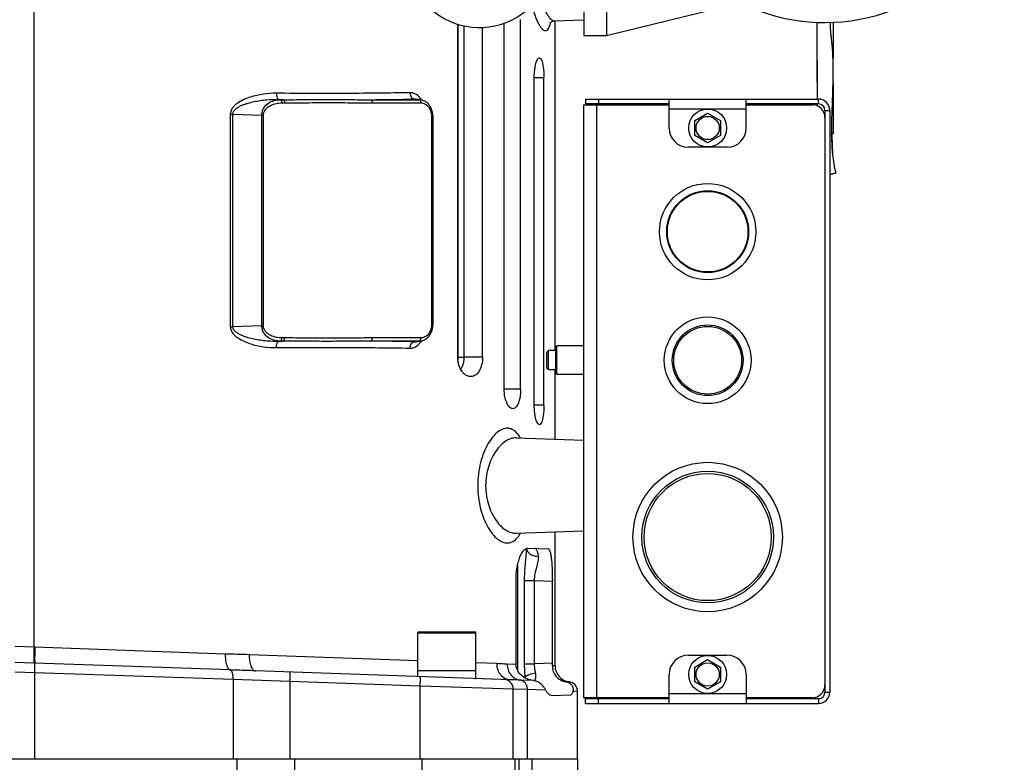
# Model space of a CAD drawing. Extents: x 0 to 2037, y -777 to 1557.
# Tile 45 of 70: x 950 to 1103, y 463 to 579. Entities that reach past the tile are written whole.
import ezdxf

# ---------------------------------------------------------------- set-up
doc = ezdxf.new("R2010")
doc.units = 0
doc.header["$LTSCALE"] = 65.395
doc.layers.get('0').update_dxf_attribs({"linetype": 'CONTINUOUS'})
for name, color, linetype in [('3_ALL_AXES', 7, 'CONTINUOUS'), ('6_ALL_SURFACES', 7, 'CONTINUOUS'), ('ASSI', 7, 'CONTINUOUS')]:
    doc.layers.add(name, color=color, linetype=linetype)

msp = doc.modelspace()

# ---------------------------------------------------------------- linework, layer by layer
at = {"color": 9, "linetype": 'CONTINUOUS'}
for p, q in [((952.184, 481.194), (952.184, 602.828)), ((1041.252, 599.078), (1041.252, 576.328)), ((1019.123, 526.328), (1019.123, 577.841)), ((1032.559, 578.288), (1032.561, 578.293)), ((1032.559, 578.288), (1032.561, 578.293)), ((1030.025, 569.828), (1031.516, 569.828)), ((990.353, 566.361), (990.474, 566.357)), ((990.916, 566.357), (990.353, 566.361)), ((990.474, 566.357), (990.916, 566.357)), ((990.743, 565.858), (991.186, 565.858)), ((1004.558, 566.357), (1012.109, 566.357)), ((1004.827, 565.858), (1012.378, 565.858)), ((1012.109, 566.357), (1011.382, 566.445)), ((1039.752, 473.328), (1039.752, 565.578)), ((1040.002, 566.453), (1040.002, 565.703)), ((1074.252, 565.703), (1074.252, 566.453)), ((982.724, 564.107), (982.724, 531.05)), ((982.724, 564.107), (983.087, 564.107)), ((983.087, 564.107), (983.087, 531.05)), ((983.087, 564.107), (987.619, 563.956)), ((987.619, 531.2), (987.619, 563.956)), ((987.619, 563.956), (987.888, 563.956)), ((987.888, 531.2), (987.888, 563.956)), ((1014.014, 563.865), (1014.014, 531.292)), ((1014.227, 563.865), (1014.014, 563.865)), ((1051.002, 564.953), (1063.002, 564.953)), ((1075.252, 564.703), (1076.002, 564.703)), ((982.724, 531.05), (983.087, 531.05)), ((987.619, 531.2), (983.087, 531.05)), ((987.619, 531.2), (987.888, 531.2)), ((1014.227, 531.292), (1014.014, 531.292)), ((990.474, 528.8), (990.353, 528.796)), ((990.353, 528.796), (990.916, 528.8)), ((990.916, 528.8), (990.474, 528.8)), ((991.186, 529.299), (990.743, 529.299)), ((1012.109, 528.8), (1004.558, 528.8)), ((1012.378, 529.299), (1004.827, 529.299)), ((1011.382, 528.712), (1012.109, 528.8)), ((1018.157, 526.328), (1019.123, 526.328)), ((1021.988, 526.328), (1019.123, 526.328)), ((1027.899, 521.328), (1025.344, 521.328)), ((1031.516, 518.828), (1030.025, 518.828)), ((1027.439, 494.068), (1027.439, 477.544)), ((1028.519, 491.565), (1030.062, 491.565)), ((1028.519, 478.592), (1028.519, 491.565)), ((1030.062, 491.565), (1032.835, 491.468)), ((1030.062, 478.592), (1030.062, 491.565)), ((1011.928, 483.428), (1020.928, 483.428)), ((952.184, 481.194), (949.252, 481.296)), ((952.318, 481.189), (952.184, 481.194)), ((981.938, 480.13), (952.318, 481.189)), ((1011.933, 479.076), (985.668, 480.02)), ((952.174, 478.715), (949.252, 478.817)), ((952.312, 478.71), (952.174, 478.715)), ((982.716, 477.65), (952.312, 478.71)), ((1024.175, 478.636), (1020.928, 478.752)), ((1027.19, 478.51), (1025.809, 478.559)), ((1028.519, 478.592), (1030.062, 478.592)), ((1032.835, 478.689), (1030.062, 478.592)), ((1033.252, 478.293), (1032.834, 478.308)), ((952.306, 477.223), (949.252, 477.329)), ((983.181, 476.163), (952.306, 477.223)), ((952.306, 463.828), (952.306, 477.223)), ((1028.243, 476.642), (1028.599, 476.642)), ((992.002, 475.836), (983.181, 476.163)), ((983.181, 476.163), (983.181, 463.828)), ((1012.276, 475.128), (992.002, 475.836)), ((992.002, 475.836), (992.002, 463.828)), ((1026.752, 474.673), (1012.276, 475.128)), ((1012.276, 463.828), (1012.276, 475.128)), ((1029.853, 476.007), (1027.788, 476.079)), ((1035.44, 475.813), (1034.927, 475.83)), ((1028.975, 474.591), (1026.752, 474.673)), ((1031.827, 474.493), (1028.975, 474.591)), ((1028.975, 463.828), (1028.975, 474.591)), ((1036.752, 474.324), (1036.033, 474.349)), ((1063.002, 473.953), (1051.002, 473.953)), ((1075.252, 474.203), (1076.002, 474.203)), ((1040.002, 472.453), (1040.002, 473.203)), ((1074.252, 473.203), (1074.252, 472.453)), ((983.792, 450.942), (983.792, 463.828)), ((992.783, 450.848), (992.783, 463.828)), ((1012.532, 463.828), (1012.532, 450.823)), ((1026.999, 463.828), (1026.999, 450.604)), ((1027.689, 449.915), (1027.689, 463.828)), ((1029.701, 449.495), (1029.701, 463.828))]:
    msp.add_line(p, q, dxfattribs=at)
at = {"color": 3, "linetype": 'CONTINUOUS'}
for p, q in [((1037.752, 599.078), (1037.752, 576.328)), ((1041.252, 576.328), (1076.328, 584.959)), ((1037.752, 576.328), (1041.252, 576.328)), ((1037.752, 473.328), (1037.752, 565.578)), ((1037.752, 565.578), (1051.002, 565.578)), ((1038.002, 566.453), (1074.252, 566.453)), ((1051.002, 561.953), (1051.002, 566.453)), ((1063.002, 561.953), (1063.002, 566.453)), ((1063.002, 565.578), (1073.252, 565.578)), ((1076.002, 564.703), (1076.002, 474.203)), ((1060.002, 558.953), (1054.002, 558.953)), ((1054.002, 479.953), (1060.002, 479.953)), ((1051.002, 472.453), (1051.002, 476.953)), ((1063.002, 476.953), (1063.002, 472.453)), ((1051.002, 473.328), (1037.752, 473.328)), ((1038.002, 472.453), (1074.252, 472.453)), ((1073.252, 473.328), (1063.002, 473.328))]:
    msp.add_line(p, q, dxfattribs=at)
at = {"color": 7, "linetype": 'CONTINUOUS'}
for p, q in [((1018.105, 526.328), (1018.105, 578.113)), ((1018.157, 526.328), (1018.157, 578.097)), ((1021.988, 526.328), (1021.988, 577.593)), ((1025.344, 521.328), (1025.344, 578.263)), ((1027.899, 521.328), (1027.899, 578.828)), ((1033.19, 578.617), (1037.752, 578.776)), ((1033.252, 527.328), (1033.252, 578.619)), ((1030.025, 518.828), (1030.025, 569.828)), ((1031.516, 518.828), (1031.516, 569.828)), ((1012.315, 566.344), (1011.542, 566.438)), ((1012.315, 566.344), (1012.315, 566.344)), ((1038.002, 566.453), (1038.002, 565.703)), ((1051.002, 565.703), (1038.002, 565.703)), ((1074.252, 565.703), (1063.002, 565.703)), ((1014.227, 563.865), (1014.227, 531.292)), ((1075.252, 564.703), (1075.252, 474.203)), ((1011.542, 528.719), (1012.315, 528.812)), ((1032.002, 527.078), (1032.253, 527.328)), ((1032.002, 524.578), (1032.002, 527.078)), ((1032.252, 524.328), (1032.252, 527.328)), ((1033.402, 527.903), (1033.553, 528.053)), ((1033.402, 523.753), (1033.402, 527.903)), ((1033.552, 523.603), (1033.552, 528.053)), ((1032.002, 524.578), (1032.253, 524.328)), ((1033.252, 513.538), (1033.252, 524.328)), ((1033.402, 523.754), (1033.553, 523.603)), ((1033.252, 478.293), (1033.252, 499.119)), ((1029.038, 496.598), (1032.187, 496.488)), ((1027.19, 478.51), (1027.19, 491.665)), ((1032.835, 478.689), (1032.835, 491.468)), ((1011.928, 477.578), (1011.928, 483.428)), ((1012.078, 483.578), (1020.778, 483.578)), ((1020.928, 477.578), (1020.928, 483.428)), ((986.665, 477.522), (986.656, 477.522)), ((1026.317, 476.137), (986.665, 477.522)), ((1011.928, 477.578), (1020.928, 477.578)), ((1026.752, 463.828), (1026.752, 474.673)), ((1032.756, 473.689), (1035.711, 473.792)), ((1036.752, 463.828), (1036.752, 474.324)), ((1038.002, 473.203), (1051.002, 473.203)), ((1038.002, 472.453), (1038.002, 473.203)), ((1063.002, 473.203), (1074.252, 473.203)), ((915.419, 463.828), (1036.802, 463.828))]:
    msp.add_line(p, q, dxfattribs=at)
for points in [[(1032.476, 578.312), (1032.465, 578.289), (1032.455, 578.269), (1032.452, 578.265), (1032.459, 578.275), (1032.477, 578.297), (1032.506, 578.33), (1032.547, 578.369), (1032.601, 578.414), (1032.67, 578.461), (1032.753, 578.507), (1032.852, 578.55), (1032.966, 578.585), (1033.093, 578.609), (1033.188, 578.617)], [(1076.456, 566.978), (1076.466, 567.271), (1076.476, 567.558), (1076.485, 567.838), (1076.493, 568.113), (1076.501, 568.381), (1076.508, 568.644), (1076.514, 568.902), (1076.52, 569.155), (1076.525, 569.402), (1076.53, 569.645), (1076.534, 569.883), (1076.537, 570.117), (1076.539, 570.347), (1076.541, 570.572), (1076.542, 570.794), (1076.542, 571.011), (1076.542, 571.225), (1076.541, 571.435), (1076.539, 571.642), (1076.536, 571.845), (1076.532, 572.045), (1076.528, 572.242), (1076.523, 572.435), (1076.518, 572.626), (1076.511, 572.813), (1076.504, 572.997), (1076.496, 573.179), (1076.488, 573.358), (1076.479, 573.534), (1076.469, 573.708), (1076.458, 573.879), (1076.447, 574.048), (1076.434, 574.214), (1076.422, 574.378), (1076.408, 574.539), (1076.394, 574.698), (1076.379, 574.855), (1076.363, 575.01), (1076.347, 575.163), (1076.331, 575.314), (1076.314, 575.462), (1076.297, 575.609), (1076.281, 575.753), (1076.264, 575.896), (1076.248, 576.037), (1076.233, 576.176), (1076.218, 576.313), (1076.203, 576.449), (1076.19, 576.583), (1076.177, 576.716), (1076.165, 576.848), (1076.154, 576.978), (1076.144, 577.106), (1076.135, 577.233), (1076.128, 577.359), (1076.121, 577.484), (1076.116, 577.607), (1076.111, 577.729), (1076.108, 577.849), (1076.106, 577.969), (1076.105, 578.087), (1076.106, 578.204), (1076.107, 578.32), (1076.109, 578.38)], [(1074.013, 572.76), (1074.009, 572.628), (1074.003, 572.438), (1073.999, 572.244), (1073.995, 572.048), (1073.992, 571.848), (1073.989, 571.644), (1073.987, 571.438), (1073.987, 571.228), (1073.986, 571.014), (1073.987, 570.796), (1073.988, 570.575), (1073.99, 570.349), (1073.993, 570.12), (1073.996, 569.886), (1074, 569.648), (1074.005, 569.405), (1074.011, 569.157), (1074.016, 568.954)], [(1076.413, 565.731), (1076.435, 566.37), (1076.456, 566.978)], [(1014.227, 563.865), (1014.226, 563.953), (1014.217, 564.117), (1014.198, 564.28), (1014.17, 564.441), (1014.133, 564.6), (1014.088, 564.756), (1014.033, 564.907), (1013.971, 565.054), (1013.9, 565.196), (1013.821, 565.332), (1013.735, 565.461), (1013.642, 565.583), (1013.543, 565.698), (1013.437, 565.805), (1013.326, 565.903), (1013.209, 565.992), (1013.088, 566.072), (1012.963, 566.143), (1012.834, 566.204), (1012.702, 566.255), (1012.568, 566.296), (1012.432, 566.326), (1012.315, 566.344)], [(1076.326, 561.019), (1076.323, 561.488), (1076.324, 561.94), (1076.327, 562.375), (1076.333, 562.796), (1076.34, 563.203), (1076.349, 563.597), (1076.358, 563.979), (1076.369, 564.349), (1076.379, 564.709), (1076.391, 565.059), (1076.402, 565.4), (1076.413, 565.731)], [(1076.973, 554.952), (1076.807, 555.662), (1076.669, 556.401), (1076.568, 557.09), (1076.493, 557.737), (1076.437, 558.352), (1076.396, 558.935), (1076.367, 559.492), (1076.346, 560.023), (1076.333, 560.531), (1076.326, 561.019)], [(1012.315, 528.812), (1012.433, 528.831), (1012.569, 528.861), (1012.703, 528.902), (1012.835, 528.953), (1012.964, 529.015), (1013.09, 529.086), (1013.211, 529.166), (1013.328, 529.256), (1013.439, 529.354), (1013.545, 529.461), (1013.644, 529.576), (1013.737, 529.699), (1013.823, 529.828), (1013.902, 529.964), (1013.973, 530.107), (1014.035, 530.254), (1014.089, 530.406), (1014.135, 530.562), (1014.171, 530.721), (1014.199, 530.883), (1014.217, 531.046), (1014.226, 531.21), (1014.227, 531.292)], [(1018.157, 526.328), (1018.156, 526.217), (1018.15, 526.035), (1018.139, 525.854), (1018.135, 525.817)], [(1028.806, 496.557), (1028.808, 496.537), (1028.809, 496.5), (1028.809, 496.485)]]:
    msp.add_lwpolyline(points, dxfattribs=at)
for radius in [131, 130.5, 119.698]:
    msp.add_circle((861.752, 344.328), radius, dxfattribs=at)
for centre, radius, start, end in [((1021.502, 588.828), 11.25, 213.74899, 146.25101), ((1071.734, 578.715), 0.15, 235.95286, 270.03846), ((1078.784, 578.72), 0.15, 270.03846, 304.12406), ((1074.252, 564.703), 1, 0, 90), ((1012.078, 483.428), 0.15, 90, 180), ((1020.778, 483.428), 0.15, 0, 90), ((1029.477, 478.51), 2.288, 179.99433, 180.46057), ((982.88, 478.688), 49.955, 359.56392, 0.0005), ((1035.752, 478.293), 2.5, 180, 262.81924), ((1025.252, 474.673), 1.5, 0, 88), ((1035.252, 474.324), 1.5, 0, 82.81924), ((1074.252, 474.203), 1, 270, 360)]:
    msp.add_arc(centre, radius, start, end, dxfattribs=at)
at = {"color": 9, "linetype": 'CONTINUOUS'}
for centre, radius, start, end in [((1026.285, 579.936), 6.488, 345.32668, 346.29823), ((999.925, 1188.959), 622.62, 270.426352, 271.054373), ((1011.416, 565.384), 1.062, 83.14005, 91.80973), ((1012.107, 564.629), 1.728, 83.08605, 89.91902), ((999.484, -127.946), 656.766, 88.961953, 89.557322), ((1011.416, 529.773), 1.062, 268.19027, 276.86006), ((1012.107, 530.528), 1.728, 270.08098, 276.91395), ((1029.926, 496.727), 1.131, 188.60607, 191.20544), ((1027.086, 476.372), 1.537, 1.06474, 10.08739)]:
    msp.add_arc(centre, radius, start, end, dxfattribs=at)
at = {"color": 3, "linetype": 'CONTINUOUS'}
for centre, radius, start, end in [((1073.252, 563.578), 2, 0, 90), ((1074.252, 564.703), 1.75, 0, 90), ((1054.002, 561.953), 3, 180, 270), ((1060.002, 561.953), 3, 270, 360), ((1054.002, 476.953), 3, 90, 180), ((1060.002, 476.953), 3, 0, 90), ((1073.252, 475.328), 2, 270, 360), ((1074.252, 474.203), 1.75, 270, 360)]:
    msp.add_arc(centre, radius, start, end, dxfattribs=at)
at = {"color": 9, "linetype": 'CONTINUOUS'}
for points, knots in [([(1030.849, 582.581), (1031.006, 582.011), (1031.267, 581.209), (1031.693, 580.24), (1031.998, 579.669), (1032.305, 579.212), (1032.651, 578.819), (1032.986, 578.61), (1033.19, 578.617)], [0, 0, 0, 0, 0.3717845, 0.5288447, 0.6649229, 0.7792667, 0.8719056, 1, 1, 1, 1]), ([(1029.623, 581.055), (1029.773, 580.49), (1030.017, 579.696), (1030.409, 578.731), (1030.686, 578.164), (1030.964, 577.711), (1031.273, 577.325), (1031.581, 577.111), (1031.769, 577.118)], [0, 0, 0, 0, 0.3781638, 0.5368557, 0.6734967, 0.7872927, 0.8782505, 1, 1, 1, 1]), ([(1031.769, 577.118), (1031.85, 577.12), (1032.034, 577.191), (1032.243, 577.443), (1032.423, 577.818), (1032.515, 578.118), (1032.559, 578.288)], [0, 0, 0, 0, 0.1651134, 0.3710246, 0.6459353, 1, 1, 1, 1]), ([(989.904, 567.359), (989.227, 567.364), (988.203, 567.292), (986.857, 567.045), (985.85, 566.774), (984.861, 566.403), (984.073, 565.985), (983.495, 565.553), (983.105, 565.159), (982.805, 564.677), (982.724, 564.297), (982.724, 564.107)], [0, 0, 0, 0, 0.2405501, 0.3625354, 0.4857488, 0.6103667, 0.7367498, 0.8009527, 0.8660895, 0.9324678, 1, 1, 1, 1]), ([(1010.686, 567.443), (1007.436, 567.382), (1000.509, 567.314), (993.581, 567.332), (989.904, 567.359)], [0, 0, 0, 0, 0.4691986, 1, 1, 1, 1]), ([(989.904, 567.359), (989.904, 567.236), (989.925, 566.998), (990.02, 566.64), (990.205, 566.38), (990.353, 566.361)], [0, 0, 0, 0, 0.321962, 0.6098291, 1, 1, 1, 1]), ([(1012.496, 566.313), (1012.29, 566.647), (1011.89, 567.091), (1011.207, 567.4), (1010.856, 567.447), (1010.686, 567.443)], [0, 0, 0, 0, 0.530383, 0.7691238, 1, 1, 1, 1]), ([(1010.686, 567.443), (1010.687, 567.319), (1010.721, 567.077), (1010.868, 566.757), (1011.092, 566.525), (1011.288, 566.453), (1011.382, 566.445)], [0, 0, 0, 0, 0.282408, 0.5479465, 0.7860193, 1, 1, 1, 1]), ([(990.353, 566.361), (989.698, 566.371), (988.711, 566.334), (987.402, 566.186), (986.421, 566.019), (985.611, 565.826), (984.973, 565.628), (984.501, 565.451), (984.042, 565.237), (983.679, 565.015), (983.418, 564.795), (983.246, 564.601), (983.118, 564.37), (983.086, 564.194), (983.087, 564.107)], [0, 0, 0, 0, 0.2456278, 0.3692736, 0.4934758, 0.6182743, 0.6809422, 0.7438154, 0.8069481, 0.8704445, 0.9024471, 0.9346837, 0.9672162, 1, 1, 1, 1]), ([(987.619, 563.956), (987.62, 564.158), (987.681, 564.554), (987.996, 565.234), (988.627, 565.86), (989.532, 566.266), (990.164, 566.354), (990.474, 566.357)], [0, 0, 0, 0, 0.1472016, 0.2871532, 0.5406817, 0.7743468, 1, 1, 1, 1]), ([(987.888, 563.956), (987.888, 564.134), (987.961, 564.483), (988.238, 564.915), (988.599, 565.243), (989.128, 565.562), (989.85, 565.8), (990.447, 565.858), (990.743, 565.858)], [0, 0, 0, 0, 0.1409997, 0.2751391, 0.4026366, 0.525782, 0.764697, 1, 1, 1, 1]), ([(990.474, 566.357), (990.512, 566.353), (990.618, 566.299), (990.718, 566.113), (990.743, 565.949), (990.743, 565.858)], [0, 0, 0, 0, 0.1882181, 0.5514939, 1, 1, 1, 1]), ([(990.916, 566.357), (992.072, 566.354), (994.372, 566.374), (997.802, 566.394), (1001.193, 566.374), (1003.441, 566.354), (1004.558, 566.357)], [0, 0, 0, 0, 0.2542594, 0.5057301, 0.7543262, 1, 1, 1, 1]), ([(990.916, 566.357), (990.954, 566.353), (991.06, 566.299), (991.161, 566.113), (991.186, 565.949), (991.186, 565.858)], [0, 0, 0, 0, 0.1882181, 0.551494, 1, 1, 1, 1]), ([(991.186, 565.858), (992.322, 565.858), (994.596, 565.893), (998.006, 565.927), (1001.417, 565.893), (1003.691, 565.858), (1004.827, 565.858)], [0, 0, 0, 0, 0.2500008, 0.5000001, 0.7499994, 1, 1, 1, 1]), ([(1004.558, 566.357), (1004.596, 566.353), (1004.702, 566.299), (1004.803, 566.113), (1004.827, 565.949), (1004.827, 565.858)], [0, 0, 0, 0, 0.1882181, 0.5514939, 1, 1, 1, 1]), ([(1012.109, 566.357), (1012.147, 566.353), (1012.253, 566.299), (1012.354, 566.113), (1012.378, 565.949), (1012.378, 565.858)], [0, 0, 0, 0, 0.1882181, 0.5514939, 1, 1, 1, 1]), ([(1012.378, 565.858), (1012.593, 565.858), (1013.041, 565.746), (1013.583, 565.29), (1013.934, 564.631), (1014.014, 564.123), (1014.014, 563.865)], [0, 0, 0, 0, 0.2267002, 0.4676339, 0.7275074, 1, 1, 1, 1]), ([(982.724, 531.05), (982.724, 530.86), (982.805, 530.48), (983.105, 529.998), (983.495, 529.604), (984.073, 529.171), (984.861, 528.754), (985.85, 528.383), (986.857, 528.112), (988.203, 527.865), (989.227, 527.793), (989.904, 527.798)], [0, 0, 0, 0, 0.0675291, 0.1339049, 0.1990409, 0.2632439, 0.3896265, 0.5142458, 0.6374606, 0.7594472, 1, 1, 1, 1]), ([(983.087, 531.05), (983.086, 530.963), (983.118, 530.787), (983.246, 530.556), (983.418, 530.362), (983.679, 530.142), (984.042, 529.92), (984.501, 529.706), (984.973, 529.529), (985.611, 529.331), (986.421, 529.137), (987.402, 528.971), (988.711, 528.823), (989.698, 528.786), (990.353, 528.796)], [0, 0, 0, 0, 0.0327805, 0.065311, 0.0975464, 0.1295479, 0.193044, 0.256176, 0.3190497, 0.3817182, 0.5065181, 0.6307218, 0.7543691, 1, 1, 1, 1]), ([(990.474, 528.8), (990.164, 528.802), (989.532, 528.89), (988.627, 529.297), (987.996, 529.923), (987.681, 530.603), (987.62, 530.999), (987.619, 531.2)], [0, 0, 0, 0, 0.2256532, 0.4593183, 0.7128468, 0.8527984, 1, 1, 1, 1]), ([(990.743, 529.299), (990.447, 529.299), (989.85, 529.357), (989.128, 529.594), (988.599, 529.913), (988.238, 530.241), (987.961, 530.674), (987.888, 531.023), (987.888, 531.2)], [0, 0, 0, 0, 0.235303, 0.474218, 0.5973634, 0.7248609, 0.8590003, 1, 1, 1, 1]), ([(1014.014, 531.292), (1014.014, 531.034), (1013.934, 530.526), (1013.583, 529.867), (1013.041, 529.411), (1012.593, 529.299), (1012.378, 529.299)], [0, 0, 0, 0, 0.2724926, 0.5323661, 0.7732998, 1, 1, 1, 1]), ([(989.904, 527.798), (989.904, 527.921), (989.925, 528.158), (990.02, 528.516), (990.205, 528.777), (990.353, 528.796)], [0, 0, 0, 0, 0.3219621, 0.6098291, 1, 1, 1, 1]), ([(990.474, 528.8), (990.512, 528.804), (990.618, 528.857), (990.718, 529.044), (990.743, 529.208), (990.743, 529.299)], [0, 0, 0, 0, 0.1882181, 0.5514939, 1, 1, 1, 1]), ([(990.916, 528.8), (990.954, 528.804), (991.06, 528.857), (991.161, 529.044), (991.186, 529.208), (991.186, 529.299)], [0, 0, 0, 0, 0.1882181, 0.5514939, 1, 1, 1, 1]), ([(1004.558, 528.8), (1003.441, 528.803), (1001.193, 528.783), (997.802, 528.762), (994.372, 528.783), (992.072, 528.803), (990.916, 528.8)], [0, 0, 0, 0, 0.2456738, 0.4942699, 0.7457406, 1, 1, 1, 1]), ([(1004.827, 529.299), (1003.691, 529.299), (1001.417, 529.263), (998.006, 529.229), (994.596, 529.263), (992.322, 529.299), (991.186, 529.299)], [0, 0, 0, 0, 0.2500006, 0.4999999, 0.7499992, 1, 1, 1, 1]), ([(1004.558, 528.8), (1004.596, 528.804), (1004.702, 528.857), (1004.803, 529.044), (1004.827, 529.208), (1004.827, 529.299)], [0, 0, 0, 0, 0.1882181, 0.5514939, 1, 1, 1, 1]), ([(1010.686, 527.713), (1010.856, 527.71), (1011.207, 527.756), (1011.89, 528.066), (1012.29, 528.51), (1012.496, 528.844)], [0, 0, 0, 0, 0.2308762, 0.4696169, 1, 1, 1, 1]), ([(1010.686, 527.713), (1010.687, 527.838), (1010.721, 528.08), (1010.868, 528.399), (1011.092, 528.632), (1011.288, 528.704), (1011.382, 528.712)], [0, 0, 0, 0, 0.2824079, 0.5479464, 0.7860193, 1, 1, 1, 1]), ([(1012.109, 528.8), (1012.147, 528.804), (1012.253, 528.857), (1012.354, 529.044), (1012.378, 529.208), (1012.378, 529.299)], [0, 0, 0, 0, 0.1882181, 0.5514939, 1, 1, 1, 1]), ([(989.904, 527.798), (993.581, 527.825), (1000.509, 527.843), (1007.436, 527.774), (1010.686, 527.713)], [0, 0, 0, 0, 0.5308014, 1, 1, 1, 1]), ([(1018.593, 524.381), (1018.676, 524.514), (1018.991, 525.116), (1019.123, 525.808), (1019.123, 526.328)], [0, 0, 0, 0, 0.2315161, 1, 1, 1, 1]), ([(1025.892, 515.248), (1025.628, 515.257), (1025.051, 515.141), (1024.247, 514.642), (1023.473, 513.851), (1022.753, 512.78), (1022.122, 511.449), (1021.623, 509.89), (1021.299, 508.157), (1021.187, 506.328), (1021.299, 504.5), (1021.623, 502.767), (1022.122, 501.208), (1022.753, 499.877), (1023.473, 498.806), (1024.247, 498.014), (1025.051, 497.516), (1025.628, 497.399), (1025.892, 497.409)], [0, 0, 0, 0, 0.0365261, 0.0788528, 0.1293042, 0.1886283, 0.2566675, 0.3325493, 0.414559, 0.5, 0.585441, 0.6674507, 0.7433325, 0.8113717, 0.8706958, 0.9211472, 0.9634739, 1, 1, 1, 1]), ([(1027.859, 513.727), (1027.734, 513.954), (1027.471, 514.362), (1026.991, 514.853), (1026.46, 515.164), (1026.077, 515.241), (1025.892, 515.248)], [0, 0, 0, 0, 0.2997168, 0.5578985, 0.7857095, 1, 1, 1, 1]), ([(1027.208, 513.749), (1026.946, 513.758), (1026.388, 513.674), (1025.584, 513.286), (1024.802, 512.654), (1024.067, 511.785), (1023.413, 510.689), (1022.886, 509.381), (1022.539, 507.904), (1022.417, 506.328), (1022.539, 504.753), (1022.886, 503.276), (1023.413, 501.968), (1024.067, 500.871), (1024.802, 500.003), (1025.584, 499.371), (1026.388, 498.983), (1026.946, 498.899), (1027.208, 498.908)], [0, 0, 0, 0, 0.0409708, 0.0864234, 0.1381772, 0.1971097, 0.2635102, 0.3371087, 0.4167564, 0.5, 0.5832436, 0.6628913, 0.7364898, 0.8028903, 0.8618228, 0.9135766, 0.9590292, 1, 1, 1, 1]), ([(1025.892, 497.409), (1026.077, 497.415), (1026.46, 497.493), (1026.991, 497.803), (1027.471, 498.294), (1027.734, 498.703), (1027.859, 498.93)], [0, 0, 0, 0, 0.2142904, 0.4421014, 0.7002831, 1, 1, 1, 1]), ([(1028.519, 491.565), (1028.519, 491.985), (1028.544, 492.821), (1028.641, 494.064), (1028.756, 495.282), (1028.809, 496.088), (1028.809, 496.485)], [0, 0, 0, 0, 0.2553548, 0.5089926, 0.7585927, 1, 1, 1, 1]), ([(1028.817, 496.507), (1028.851, 496.336), (1029.009, 495.992), (1029.449, 495.606), (1030.032, 495.366), (1030.467, 495.318), (1030.69, 495.322)], [0, 0, 0, 0, 0.2192966, 0.4574434, 0.7195735, 1, 1, 1, 1]), ([(1030.69, 495.322), (1030.661, 495.498), (1030.612, 495.746), (1030.519, 496.052), (1030.418, 496.317), (1030.259, 496.555), (1030.103, 496.561)], [0, 0, 0, 0, 0.3785511, 0.5348315, 0.6686299, 1, 1, 1, 1]), ([(1030.062, 491.565), (1030.057, 491.923), (1030.133, 492.625), (1030.403, 493.602), (1030.661, 494.476), (1030.734, 495.062), (1030.69, 495.322)], [0, 0, 0, 0, 0.2808753, 0.5492868, 0.7934033, 1, 1, 1, 1]), ([(952.184, 481.194), (952.174, 480.899), (952.158, 480.349), (952.147, 479.694), (952.148, 479.253), (952.151, 479.009), (952.16, 478.837), (952.166, 478.746), (952.174, 478.715)], [0, 0, 0, 0, 0.3562861, 0.6664576, 0.7913747, 0.8905496, 0.9608015, 1, 1, 1, 1]), ([(952.318, 481.189), (952.308, 480.895), (952.293, 480.344), (952.283, 479.689), (952.284, 479.248), (952.288, 479.004), (952.297, 478.832), (952.304, 478.741), (952.312, 478.71)], [0, 0, 0, 0, 0.3562589, 0.6664079, 0.79132, 0.8904968, 0.9607623, 1, 1, 1, 1]), ([(981.938, 480.13), (981.929, 479.835), (981.951, 479.277), (982.074, 478.618), (982.238, 478.178), (982.402, 477.877), (982.582, 477.694), (982.716, 477.65)], [0, 0, 0, 0, 0.3265884, 0.6166568, 0.7391766, 0.8436885, 1, 1, 1, 1]), ([(985.668, 480.02), (985.05, 480.043), (983.807, 480.072), (982.563, 480.107), (981.938, 480.13)], [0, 0, 0, 0, 0.4972506, 1, 1, 1, 1]), ([(985.668, 480.02), (985.664, 479.859), (985.668, 479.542), (985.714, 479.082), (985.798, 478.655), (985.916, 478.279), (986.065, 477.966), (986.241, 477.726), (986.44, 477.567), (986.593, 477.524), (986.665, 477.522)], [0, 0, 0, 0, 0.1675035, 0.329502, 0.4812548, 0.6186844, 0.7388455, 0.8405701, 0.9255736, 1, 1, 1, 1]), ([(952.306, 477.223), (952.312, 477.399), (952.322, 477.73), (952.328, 478.122), (952.328, 478.387), (952.326, 478.533), (952.321, 478.637), (952.317, 478.691), (952.312, 478.71)], [0, 0, 0, 0, 0.3562914, 0.6664657, 0.7913828, 0.8905563, 0.9608055, 1, 1, 1, 1]), ([(1024.175, 478.636), (1024.173, 478.319), (1024.275, 477.687), (1024.738, 476.868), (1025.449, 476.298), (1026.032, 476.147), (1026.317, 476.137)], [0, 0, 0, 0, 0.2630538, 0.5184483, 0.7631062, 1, 1, 1, 1]), ([(1025.809, 478.559), (1025.677, 478.564), (1025.133, 478.587), (1024.588, 478.621), (1024.175, 478.636)], [0, 0, 0, 0, 0.241126, 1, 1, 1, 1]), ([(1025.809, 478.559), (1025.807, 478.261), (1025.901, 477.665), (1026.322, 476.881), (1026.973, 476.307), (1027.515, 476.117), (1027.788, 476.079)], [0, 0, 0, 0, 0.2599381, 0.5142628, 0.760449, 1, 1, 1, 1]), ([(1028.599, 476.642), (1028.587, 476.803), (1028.542, 477.452), (1028.519, 478.103), (1028.519, 478.592)], [0, 0, 0, 0, 0.2491486, 1, 1, 1, 1]), ([(1030.234, 477.2), (1030.207, 477.312), (1030.107, 477.769), (1030.057, 478.239), (1030.062, 478.592)], [0, 0, 0, 0, 0.2458, 1, 1, 1, 1]), ([(983.181, 476.163), (983.186, 476.34), (983.174, 476.675), (983.1, 477.07), (983.002, 477.334), (982.904, 477.515), (982.796, 477.624), (982.716, 477.65)], [0, 0, 0, 0, 0.3267756, 0.6169558, 0.7394794, 0.8439477, 1, 1, 1, 1]), ([(986.656, 477.522), (986.324, 477.534), (985.011, 477.576), (983.697, 477.616), (982.716, 477.65)], [0, 0, 0, 0, 0.2527534, 1, 1, 1, 1]), ([(992.002, 475.836), (992.006, 475.934), (992.012, 476.125), (992.019, 476.402), (992.023, 476.658), (992.025, 476.882), (992.024, 477.045), (992.021, 477.154), (992.019, 477.217), (992.016, 477.265), (992.013, 477.303), (992.009, 477.322), (992.005, 477.335), (992.002, 477.336)], [0, 0, 0, 0, 0.1947173, 0.3819111, 0.5544353, 0.7056705, 0.8298356, 0.8802451, 0.9222085, 0.9553416, 0.9793539, 0.9941077, 1, 1, 1, 1]), ([(1012.276, 475.128), (1012.279, 475.226), (1012.285, 475.417), (1012.292, 475.694), (1012.296, 475.95), (1012.298, 476.174), (1012.297, 476.337), (1012.295, 476.446), (1012.292, 476.509), (1012.29, 476.558), (1012.286, 476.595), (1012.283, 476.614), (1012.279, 476.627), (1012.276, 476.628)], [0, 0, 0, 0, 0.1947173, 0.3819111, 0.5544353, 0.7056705, 0.8298356, 0.8802451, 0.9222085, 0.9553416, 0.9793539, 0.9941077, 1, 1, 1, 1]), ([(1028.599, 476.642), (1028.693, 476.706), (1028.918, 476.825), (1029.458, 477.034), (1029.913, 477.144), (1030.234, 477.2)], [0, 0, 0, 0, 0.1958945, 0.4369033, 1, 1, 1, 1]), ([(1030.081, 475.966), (1030.18, 476.148), (1030.314, 476.56), (1030.284, 476.991), (1030.234, 477.2)], [0, 0, 0, 0, 0.4894949, 1, 1, 1, 1]), ([(1027.788, 476.079), (1027.657, 476.084), (1027.167, 476.102), (1026.677, 476.125), (1026.317, 476.137)], [0, 0, 0, 0, 0.2672238, 1, 1, 1, 1]), ([(1028.975, 474.591), (1028.976, 474.77), (1028.919, 475.128), (1028.667, 475.598), (1028.276, 475.943), (1027.951, 476.057), (1027.788, 476.079)], [0, 0, 0, 0, 0.2599705, 0.5143089, 0.7604827, 1, 1, 1, 1])]:
    msp.add_open_spline(points, degree=3, knots=knots, dxfattribs=at)
at = {"color": 7, "linetype": 'CONTINUOUS'}
for points, knots in [([(1030.025, 569.828), (1030.025, 570.224), (1030.055, 570.798), (1030.164, 571.522), (1030.266, 571.975), (1030.391, 572.351), (1030.533, 572.658), (1030.715, 572.866), (1030.837, 572.862)], [0, 0, 0, 0, 0.3644012, 0.5288242, 0.6734499, 0.7940456, 0.8880977, 1, 1, 1, 1]), ([(1030.837, 572.862), (1030.956, 572.858), (1031.12, 572.643), (1031.239, 572.331), (1031.339, 571.954), (1031.416, 571.502), (1031.495, 570.784), (1031.516, 570.218), (1031.516, 569.828)], [0, 0, 0, 0, 0.1112099, 0.2050051, 0.3257057, 0.4706749, 0.6354285, 1, 1, 1, 1]), ([(1076.8, 554.893), (1076.718, 554.869), (1076.59, 554.834), (1076.419, 554.789), (1076.292, 554.757), (1076.181, 554.731), (1076.101, 554.713), (1076.054, 554.704), (1076.029, 554.699), (1076.016, 554.698), (1076.007, 554.697), (1076.006, 554.699)], [0, 0, 0, 0, 0.3137207, 0.4855895, 0.6497369, 0.7936117, 0.9048766, 0.9453398, 0.9749447, 0.9932279, 1, 1, 1, 1]), ([(1076.973, 554.952), (1076.974, 554.95), (1076.968, 554.948), (1076.961, 554.944), (1076.946, 554.939), (1076.917, 554.928), (1076.867, 554.913), (1076.824, 554.9), (1076.8, 554.893)], [0, 0, 0, 0, 0.0196501, 0.0715045, 0.1554816, 0.270041, 0.5841334, 1, 1, 1, 1]), ([(1020.182, 523.283), (1020.061, 523.279), (1019.81, 523.308), (1019.446, 523.458), (1019.099, 523.711), (1018.649, 524.21), (1018.223, 525.09), (1018.105, 525.897), (1018.105, 526.328)], [0, 0, 0, 0, 0.0895472, 0.1845496, 0.2889737, 0.4056392, 0.6799545, 1, 1, 1, 1]), ([(1021.988, 526.328), (1021.988, 525.914), (1021.899, 525.141), (1021.517, 524.149), (1021.001, 523.56), (1020.533, 523.329), (1020.297, 523.287), (1020.182, 523.283)], [0, 0, 0, 0, 0.3221966, 0.5983466, 0.8166266, 0.9106261, 1, 1, 1, 1]), ([(1026.711, 518.295), (1026.627, 518.292), (1026.446, 518.331), (1026.198, 518.501), (1025.969, 518.772), (1025.762, 519.139), (1025.586, 519.594), (1025.399, 520.326), (1025.344, 520.921), (1025.344, 521.328)], [0, 0, 0, 0, 0.0698448, 0.1505094, 0.2483183, 0.3657812, 0.5028437, 0.6573878, 1, 1, 1, 1]), ([(1027.899, 521.328), (1027.899, 521.125), (1027.884, 520.727), (1027.818, 520.153), (1027.711, 519.629), (1027.567, 519.175), (1027.393, 518.805), (1027.191, 518.527), (1026.964, 518.346), (1026.791, 518.298), (1026.711, 518.295)], [0, 0, 0, 0, 0.1752493, 0.343501, 0.4986509, 0.6361645, 0.7535336, 0.8506559, 0.9304828, 1, 1, 1, 1]), ([(1030.837, 515.795), (1030.715, 515.79), (1030.533, 515.998), (1030.391, 516.306), (1030.266, 516.682), (1030.164, 517.135), (1030.055, 517.859), (1030.025, 518.433), (1030.025, 518.828)], [0, 0, 0, 0, 0.1119023, 0.2059544, 0.3265501, 0.4711757, 0.6355988, 1, 1, 1, 1]), ([(1031.516, 518.828), (1031.516, 518.439), (1031.495, 517.872), (1031.416, 517.155), (1031.339, 516.703), (1031.239, 516.325), (1031.12, 516.014), (1030.956, 515.799), (1030.837, 515.795)], [0, 0, 0, 0, 0.3645716, 0.5293251, 0.6742943, 0.7949949, 0.8887901, 1, 1, 1, 1]), ([(1027.19, 491.665), (1027.19, 492.001), (1027.216, 492.659), (1027.335, 493.607), (1027.522, 494.466), (1027.764, 495.205), (1028.045, 495.802), (1028.351, 496.244), (1028.676, 496.529), (1028.928, 496.602), (1029.038, 496.598)], [0, 0, 0, 0, 0.1806597, 0.3537989, 0.5128612, 0.6529753, 0.7711747, 0.8664818, 0.9405755, 1, 1, 1, 1]), ([(1032.187, 496.488), (1032.247, 496.486), (1032.339, 496.401), (1032.413, 496.257), (1032.477, 496.088), (1032.535, 495.877), (1032.611, 495.515), (1032.686, 494.97), (1032.754, 494.219), (1032.819, 493.037), (1032.835, 492.108), (1032.835, 491.468)], [0, 0, 0, 0, 0.0349698, 0.0619427, 0.096568, 0.1390395, 0.1892387, 0.3114507, 0.4593719, 0.6277241, 1, 1, 1, 1]), ([(1029.853, 476.007), (1029.526, 476.046), (1028.885, 476.223), (1028.036, 476.736), (1027.491, 477.372), (1027.238, 477.988), (1027.191, 478.323), (1027.19, 478.491)], [0, 0, 0, 0, 0.2508622, 0.4976647, 0.7455749, 0.8721875, 1, 1, 1, 1]), ([(1032.834, 478.308), (1032.831, 478.006), (1032.931, 477.406), (1033.374, 476.624), (1034.062, 476.052), (1034.633, 475.868), (1034.927, 475.83)], [0, 0, 0, 0, 0.2567079, 0.5042706, 0.7481718, 1, 1, 1, 1]), ([(1031.827, 474.493), (1031.745, 474.644), (1031.547, 474.965), (1031.141, 475.425), (1030.573, 475.826), (1030.102, 475.978), (1029.853, 476.007)], [0, 0, 0, 0, 0.1994593, 0.4379519, 0.7084449, 1, 1, 1, 1]), ([(1034.927, 475.83), (1035.149, 475.802), (1035.556, 475.65), (1035.947, 475.212), (1036.085, 474.752), (1036.063, 474.47), (1036.033, 474.349)], [0, 0, 0, 0, 0.3238493, 0.5986717, 0.8202331, 1, 1, 1, 1]), ([(1032.756, 473.689), (1032.676, 473.686), (1032.501, 473.724), (1032.26, 473.89), (1032.028, 474.153), (1031.893, 474.37), (1031.827, 474.493)], [0, 0, 0, 0, 0.1857465, 0.4041258, 0.6730174, 1, 1, 1, 1]), ([(1036.033, 474.349), (1036.013, 474.268), (1035.971, 474.125), (1035.891, 473.928), (1035.786, 473.795), (1035.711, 473.792)], [0, 0, 0, 0, 0.374936, 0.6613846, 1, 1, 1, 1])]:
    msp.add_open_spline(points, degree=3, knots=knots, dxfattribs=at)
at = {"layer": '3_ALL_AXES', "color": 7, "linetype": 'CONTINUOUS'}
for p, q in [((1074.009, 578.393), (1074.017, 566.453)), ((1076.509, 578.395), (1076.513, 572.762)), ((1076.516, 568.956), (1076.521, 561.069)), ((1074.018, 565.703), (1074.018, 565.424)), ((1055.002, 563.108), (1057.002, 564.263)), ((1057.002, 564.263), (1059.002, 563.108)), ((1055.002, 560.799), (1055.002, 563.108)), ((1059.002, 563.108), (1059.002, 560.799)), ((1057.002, 559.644), (1055.002, 560.799)), ((1059.002, 560.799), (1057.002, 559.644)), ((1076.521, 561.069), (1076.002, 561.068)), ((1033.402, 527.328), (1032.253, 527.328)), ((1037.752, 528.053), (1033.553, 528.053)), ((1033.402, 524.328), (1032.253, 524.328)), ((1037.752, 523.603), (1033.553, 523.603)), ((1055.002, 478.108), (1057.002, 479.263)), ((1055.002, 475.799), (1055.002, 478.108)), ((1057.002, 479.263), (1059.002, 478.108)), ((1059.002, 478.108), (1059.002, 475.799)), ((1011.928, 477.578), (1020.927, 477.578)), ((1011.928, 476.64), (1011.928, 477.578)), ((1020.928, 476.328), (1020.928, 477.578)), ((1020.843, 476.328), (1020.927, 476.328)), ((1057.002, 474.644), (1055.002, 475.799)), ((1059.002, 475.799), (1057.002, 474.644))]:
    msp.add_line(p, q, dxfattribs=at)
for centre, radius in [((1057.002, 561.953), 2.95), ((1057.002, 545.828), 7.5), ((1057.002, 545.828), 6.375), ((1057.002, 545.828), 6.271), ((1057.002, 525.828), 6.75), ((1057.002, 525.828), 5.5), ((1057.002, 525.828), 5.271), ((1057.002, 498.328), 11.625), ((1057.002, 498.328), 10.25), ((1057.002, 498.328), 9.896), ((1057.002, 476.953), 2.95)]:
    msp.add_circle(centre, radius, dxfattribs=at)
at = {"layer": '3_ALL_AXES', "color": 9, "linetype": 'CONTINUOUS'}
for centre in [(1057.002, 561.953), (1057.002, 476.953)]:
    msp.add_circle(centre, 1.809, dxfattribs=at)
at = {"layer": '3_ALL_AXES', "color": 7, "linetype": 'CONTINUOUS'}
msp.add_arc((1075.239, 608.368), 30, 243.87217, 133.69644, dxfattribs=at)
at = {"layer": '6_ALL_SURFACES', "color": 7, "linetype": 'CONTINUOUS'}
msp.add_line((1036.802, 452.113), (1036.802, 463.828), dxfattribs=at)
msp.add_lwpolyline([(1076.466, 558.025), (1076.413, 559.293), (1076.353, 560.771), (1076.341, 561.066)], dxfattribs=at)
at = {"layer": 'ASSI', "color": 7, "linetype": 'CONTINUOUS'}
for p, q in [((1027.208, 513.749), (1037.752, 513.381)), ((1027.208, 498.908), (1037.752, 499.276))]:
    msp.add_line(p, q, dxfattribs=at)

doc.saveas('drawing.dxf')
